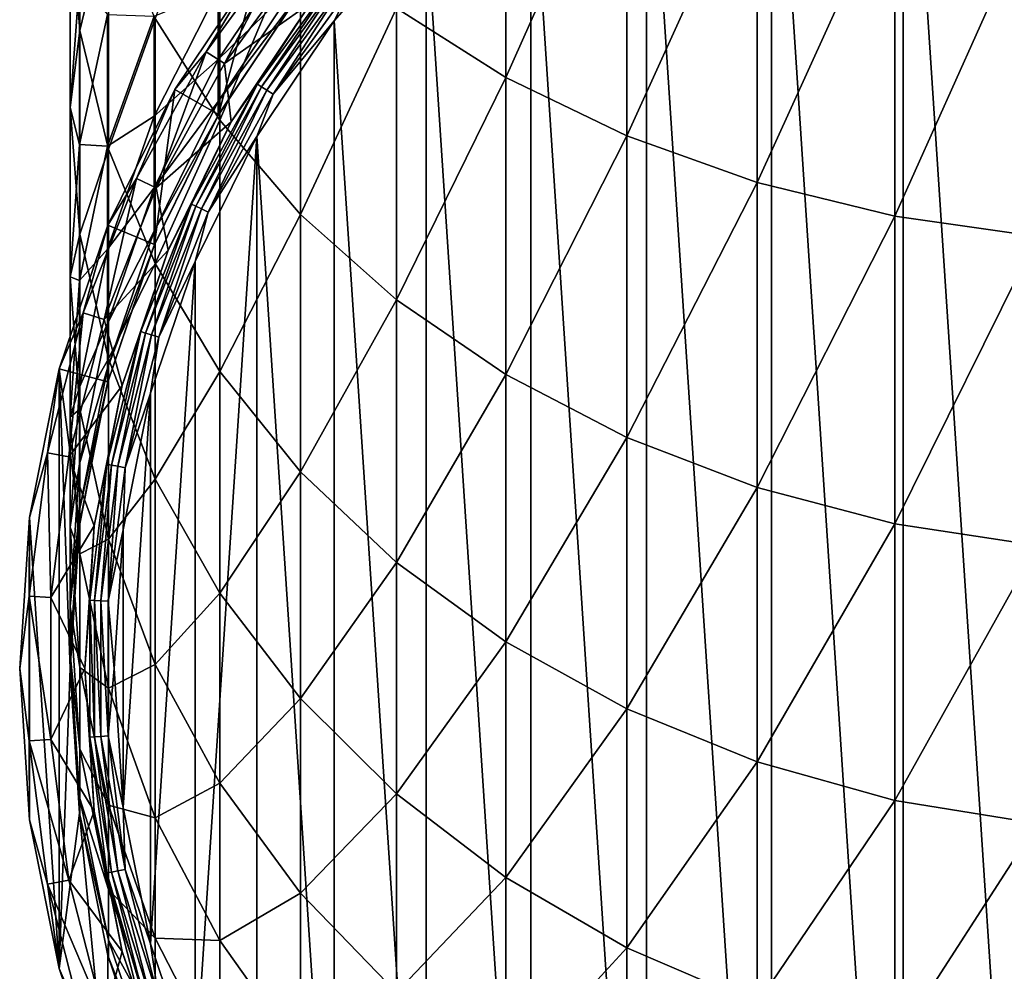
# Model space of a CAD drawing. Header units: metres. Extents: x -101 to 101, y -261 to 23.
# Tile 3 of 256: x -11.5 to -1.73, y -252.98 to -243.54. Entities that reach past the tile are written whole.
import ezdxf

# ---------------------------------------------------------------- set-up
doc = ezdxf.new("R2010")
doc.units = ezdxf.units.M
doc.layers.add('solid_505151_K2442K1000C34', color=7, linetype='CONTINUOUS')

msp = doc.modelspace()

# ---------------------------------------------------------------- linework, layer by layer
at = {"layer": 'solid_505151_K2442K1000C34'}
for points in [[(-1.378472, -260.451416, 222.860809), (-2.733645, -239.776749, 222.860809), (-1.378438, -239.507202, 222.860809)], [(-2.733697, -260.181854, 222.860809), (-4.042007, -240.220856, 222.860809), (-2.733645, -239.776749, 222.860809)], [(-1.378472, -260.451416, 222.860809), (-2.733697, -260.181854, 222.860809), (-2.733645, -239.776749, 222.860809)], [(-4.042058, -259.737732, 222.860809), (-5.281137, -240.831909, 222.860809), (-4.042007, -240.220856, 222.860809)], [(-2.733697, -260.181854, 222.860809), (-4.042058, -259.737732, 222.860809), (-4.042007, -240.220856, 222.860809)], [(-7.760847, -243.421738, 281.709412), (-6.675795, -244.111404, 282.358612), (-6.675795, -240.886353, 285.508759)], [(-6.675795, -240.886353, 285.508759), (-6.675795, -244.111404, 282.358612), (-5.47629, -241.419052, 286.101959)], [(-5.281183, -259.126678, 222.860809), (-6.429912, -241.599487, 222.860809), (-5.281137, -240.831909, 222.860809)], [(-4.042058, -259.737732, 222.860809), (-5.281183, -259.126678, 222.860809), (-5.281137, -240.831909, 222.860809)], [(-10.999989, -242.45047, 270.468506), (-10.903625, -243.646698, 271.264923), (-10.903625, -241.353058, 274.415131)], [(-10.903625, -241.353058, 274.415131), (-10.903625, -243.646698, 271.264923), (-10.620324, -242.458832, 275.293488)], [(-6.675795, -244.111404, 282.358612), (-5.47629, -244.69194, 282.905121), (-5.47629, -241.419052, 286.101959)], [(-5.47629, -241.419052, 286.101959), (-5.47629, -244.69194, 282.905121), (-4.182898, -241.842468, 286.573486)], [(-6.429955, -258.3591, 222.860809), (-7.468718, -242.510483, 222.860809), (-6.429912, -241.599487, 222.860809)], [(-5.281183, -259.126678, 222.860809), (-6.429955, -258.3591, 222.860809), (-6.429912, -241.599487, 222.860809)], [(-10.154943, -243.526123, 276.141296), (-9.515462, -244.536667, 276.944), (-9.515462, -241.763931, 280.148834)], [(-9.515462, -241.763931, 280.148834), (-9.515462, -244.536667, 276.944), (-8.712843, -242.634735, 280.968567)], [(-5.47629, -244.69194, 282.905121), (-4.182898, -245.153381, 283.339478), (-4.182898, -241.842468, 286.573486)], [(-4.182898, -241.842468, 286.573486), (-4.182898, -245.153381, 283.339478), (-2.817791, -242.149338, 286.915253)], [(-4.182898, -245.153381, 283.339478), (-2.817791, -245.487823, 283.654297), (-2.817791, -242.149338, 286.915253)], [(-2.817791, -242.149338, 286.915253), (-2.817791, -245.487823, 283.654297), (-1.404375, -242.334427, 287.121368)], [(-2.817791, -245.487823, 283.654297), (-1.404375, -245.689529, 283.844177), (-1.404375, -242.334427, 287.121368)], [(-10.999989, -242.45047, 270.468506), (-10.999989, -244.40947, 267.240204), (-10.903625, -243.646698, 271.264923)], [(-10.907763, -243.150467, 266.546753), (-10.999989, -244.40947, 267.240204), (-10.999989, -242.45047, 270.468506)], [(-10.903625, -243.646698, 271.264923), (-10.620324, -244.822174, 272.047516), (-10.620324, -242.458832, 275.293488)], [(-10.620324, -242.458832, 275.293488), (-10.620324, -244.822174, 272.047516), (-10.154943, -243.526123, 276.141296)], [(-7.468755, -257.44812, 222.860809), (-8.379726, -243.549271, 222.860809), (-7.468718, -242.510483, 222.860809)], [(-8.199724, -243.195908, 222.871521), (-7.468718, -242.510483, 222.860809), (-8.379726, -243.549271, 222.860809)], [(-6.429955, -258.3591, 222.860809), (-7.468755, -257.44812, 222.860809), (-7.468718, -242.510483, 222.860809)], [(-9.515462, -244.536667, 276.944), (-8.712843, -245.473114, 277.687866), (-8.712843, -242.634735, 280.968567)], [(-8.712843, -242.634735, 280.968567), (-8.712843, -245.473114, 277.687866), (-7.760847, -243.421738, 281.709412)], [(-8.805453, -242.694809, 226.860046), (-9.466829, -243.971481, 224.96402), (-9.64901, -243.855865, 226.860046)], [(-8.805453, -242.694809, 226.860046), (-9.64901, -243.855865, 226.860046), (-9.123564, -242.978561, 228.765045)], [(-8.732143, -242.751572, 251.920975), (-9.531315, -243.932983, 252.121124), (-9.531315, -243.242828, 255.362686)], [(-8.732143, -242.751572, 251.920975), (-8.732143, -243.154999, 248.732681), (-9.531315, -243.932983, 252.121124)], [(-8.805453, -242.694809, 226.860046), (-8.639199, -242.832352, 224.96402), (-9.466829, -243.971481, 224.96402)], [(-9.466829, -243.971481, 224.96402), (-8.639199, -242.832352, 224.96402), (-8.611676, -243.371338, 223.09343)], [(-9.123544, -242.978531, 239.860809), (-9.959324, -244.22937, 239.860809), (-9.526265, -244.479294, 239.860809)], [(-9.123544, -242.978531, 239.860809), (-9.959292, -244.229309, 228.765045), (-9.959324, -244.22937, 239.860809)], [(-9.123544, -242.978531, 239.860809), (-9.123564, -242.978561, 228.765045), (-9.959292, -244.229309, 228.765045)], [(-9.64901, -243.855865, 226.860046), (-9.959292, -244.229309, 228.765045), (-9.123564, -242.978561, 228.765045)], [(-9.123544, -242.978531, 239.860809), (-9.526265, -244.479294, 239.860809), (-8.726879, -243.282928, 239.860809)], [(-9.141015, -244.178253, 223.018188), (-8.611676, -243.371338, 223.09343), (-8.341869, -243.078323, 223.018188)], [(-9.141015, -244.178253, 223.018188), (-8.341869, -243.078323, 223.018188), (-9.100978, -244.203659, 222.953156)], [(-8.341869, -243.078323, 223.018188), (-8.305332, -243.108551, 222.953156), (-9.100978, -244.203659, 222.953156)], [(-9.100978, -244.203659, 222.953156), (-8.305332, -243.108551, 222.953156), (-9.047781, -244.237411, 222.903061)], [(-8.305332, -243.108551, 222.953156), (-8.256785, -243.148712, 222.903061), (-9.047781, -244.237411, 222.903061)], [(-9.047781, -244.237411, 222.903061), (-8.256785, -243.148712, 222.903061), (-8.985253, -244.2771, 222.871521)], [(-8.256785, -243.148712, 222.903061), (-8.199724, -243.195908, 222.871521), (-8.985253, -244.2771, 222.871521)], [(-10.907763, -243.150467, 266.546753), (-10.907763, -244.778305, 263.27356), (-10.999989, -244.40947, 267.240204)], [(-10.628531, -243.487869, 262.697998), (-10.907763, -244.778305, 263.27356), (-10.907763, -243.150467, 266.546753)], [(-9.531315, -243.242828, 255.362686), (-10.167077, -244.494492, 255.684601), (-10.167077, -243.503708, 258.960693)], [(-9.531315, -243.242828, 255.362686), (-9.531315, -243.932983, 252.121124), (-10.167077, -244.494492, 255.684601)], [(-8.732143, -243.154999, 248.732681), (-9.531315, -244.34903, 248.833115), (-9.531315, -243.932983, 252.121124)], [(-8.732143, -243.154999, 248.732681), (-8.732143, -243.289795, 245.521805), (-9.531315, -244.34903, 248.833115)], [(-8.985253, -244.2771, 222.871521), (-8.199724, -243.195908, 222.871521), (-8.379726, -243.549271, 222.860809)], [(-8.732143, -243.289795, 245.521805), (-9.531315, -244.488037, 245.521805), (-9.531315, -244.34903, 248.833115)], [(-9.526265, -244.479294, 239.860809), (-9.531315, -244.488037, 245.521805), (-8.732143, -243.289795, 245.521805)], [(-8.726879, -243.282928, 239.860809), (-9.526265, -244.479294, 239.860809), (-8.732143, -243.289795, 245.521805)], [(-9.466829, -243.971481, 224.96402), (-8.611676, -243.371338, 223.09343), (-9.400516, -244.551926, 223.09343)], [(-9.141015, -244.178253, 223.018188), (-9.400516, -244.551926, 223.09343), (-8.611676, -243.371338, 223.09343)], [(-8.712843, -245.473114, 277.687866), (-7.760847, -246.319427, 278.360138), (-7.760847, -243.421738, 281.709412)], [(-7.760847, -243.421738, 281.709412), (-7.760847, -246.319427, 278.360138), (-6.675795, -244.111404, 282.358612)], [(-10.628531, -243.487869, 262.697998), (-10.628531, -244.791946, 259.410095), (-10.907763, -244.778305, 263.27356)], [(-10.167077, -243.503708, 258.960693), (-10.628531, -244.791946, 259.410095), (-10.628531, -243.487869, 262.697998)], [(-10.167077, -243.503708, 258.960693), (-10.167077, -244.494492, 255.684601), (-10.628531, -244.791946, 259.410095)], [(-10.620324, -244.822174, 272.047516), (-10.154943, -245.956787, 272.802887), (-10.154943, -243.526123, 276.141296)], [(-10.154943, -243.526123, 276.141296), (-10.154943, -245.956787, 272.802887), (-9.515462, -244.536667, 276.944)], [(-8.379759, -256.409302, 222.860809), (-9.147315, -244.698029, 222.860809), (-8.379726, -243.549271, 222.860809)], [(-8.985253, -244.2771, 222.871521), (-8.379726, -243.549271, 222.860809), (-9.147315, -244.698029, 222.860809)], [(-7.468755, -257.44812, 222.860809), (-8.379759, -256.409302, 222.860809), (-8.379726, -243.549271, 222.860809)], [(-10.999989, -244.40947, 267.240204), (-10.903625, -245.668228, 267.933563), (-10.903625, -243.646698, 271.264923)], [(-10.903625, -243.646698, 271.264923), (-10.903625, -245.668228, 267.933563), (-10.620324, -244.822174, 272.047516)], [(-9.64901, -243.855865, 226.860046), (-10.145162, -245.205368, 224.96402), (-10.340396, -245.113495, 226.860046)], [(-9.64901, -243.855865, 226.860046), (-10.340396, -245.113495, 226.860046), (-9.959292, -244.229309, 228.765045)], [(-9.64901, -243.855865, 226.860046), (-9.466829, -243.971481, 224.96402), (-10.145162, -245.205368, 224.96402)], [(-9.531315, -243.932983, 252.121124), (-10.167077, -245.20723, 252.33699), (-10.167077, -244.494492, 255.684601)], [(-9.531315, -243.932983, 252.121124), (-9.531315, -244.34903, 248.833115), (-10.167077, -245.20723, 252.33699)], [(-10.145162, -245.205368, 224.96402), (-9.466829, -243.971481, 224.96402), (-9.400516, -244.551926, 223.09343)], [(-7.760847, -246.319427, 278.360138), (-6.675795, -247.061096, 278.94928), (-6.675795, -244.111404, 282.358612)], [(-6.675795, -244.111404, 282.358612), (-6.675795, -247.061096, 278.94928), (-5.47629, -244.69194, 282.905121)], [(-9.796001, -245.369659, 223.018188), (-9.400516, -244.551926, 223.09343), (-9.141015, -244.178253, 223.018188)], [(-9.796001, -245.369659, 223.018188), (-9.141015, -244.178253, 223.018188), (-9.753096, -245.389847, 222.953156)], [(-9.141015, -244.178253, 223.018188), (-9.100978, -244.203659, 222.953156), (-9.753096, -245.389847, 222.953156)], [(-9.753096, -245.389847, 222.953156), (-9.100978, -244.203659, 222.953156), (-9.696087, -245.416687, 222.903061)], [(-9.100978, -244.203659, 222.953156), (-9.047781, -244.237411, 222.903061), (-9.696087, -245.416687, 222.903061)], [(-9.959324, -244.22937, 239.860809), (-10.624645, -245.578522, 239.860809), (-10.162681, -245.769821, 239.860809)], [(-9.959324, -244.22937, 239.860809), (-10.624615, -245.578445, 228.765045), (-10.624645, -245.578522, 239.860809)], [(-10.340396, -245.113495, 226.860046), (-10.624615, -245.578445, 228.765045), (-9.959292, -244.229309, 228.765045)], [(-9.959324, -244.22937, 239.860809), (-9.959292, -244.229309, 228.765045), (-10.624615, -245.578445, 228.765045)], [(-9.959324, -244.22937, 239.860809), (-10.162681, -245.769821, 239.860809), (-9.526265, -244.479294, 239.860809)], [(-9.696087, -245.416687, 222.903061), (-9.047781, -244.237411, 222.903061), (-9.629079, -245.448212, 222.871521)], [(-9.047781, -244.237411, 222.903061), (-8.985253, -244.2771, 222.871521), (-9.629079, -245.448212, 222.871521)], [(-9.629079, -245.448212, 222.871521), (-8.985253, -244.2771, 222.871521), (-9.147315, -244.698029, 222.860809)], [(-10.999989, -244.40947, 267.240204), (-10.999989, -246.090988, 263.85907), (-10.903625, -245.668228, 267.933563)], [(-10.907763, -244.778305, 263.27356), (-10.999989, -246.090988, 263.85907), (-10.999989, -244.40947, 267.240204)], [(-9.531315, -244.34903, 248.833115), (-10.167077, -245.636887, 248.941437), (-10.167077, -245.20723, 252.33699)], [(-9.531315, -244.34903, 248.833115), (-9.531315, -244.488037, 245.521805), (-10.167077, -245.636887, 248.941437)], [(-10.167077, -244.494492, 255.684601), (-10.628531, -245.815872, 256.024445), (-10.628531, -244.791946, 259.410095)], [(-10.167077, -244.494492, 255.684601), (-10.167077, -245.20723, 252.33699), (-10.628531, -245.815872, 256.024445)], [(-9.531315, -244.488037, 245.521805), (-10.167077, -245.780441, 245.521805), (-10.167077, -245.636887, 248.941437)], [(-10.162681, -245.769821, 239.860809), (-10.167077, -245.780441, 245.521805), (-9.531315, -244.488037, 245.521805)], [(-9.526265, -244.479294, 239.860809), (-10.162681, -245.769821, 239.860809), (-9.531315, -244.488037, 245.521805)], [(-10.154943, -245.956787, 272.802887), (-9.515462, -247.031036, 273.518066), (-9.515462, -244.536667, 276.944)], [(-10.145162, -245.205368, 224.96402), (-9.400516, -244.551926, 223.09343), (-10.028509, -245.825363, 223.09343)], [(-9.796001, -245.369659, 223.018188), (-10.028509, -245.825363, 223.09343), (-9.400516, -244.551926, 223.09343)], [(-9.515462, -244.536667, 276.944), (-9.515462, -247.031036, 273.518066), (-8.712843, -245.473114, 277.687866)], [(-9.758413, -254.021423, 222.860809), (-9.758393, -245.937164, 222.860809), (-9.147315, -244.698029, 222.860809)], [(-9.147342, -255.260544, 222.860809), (-9.758413, -254.021423, 222.860809), (-9.147315, -244.698029, 222.860809)], [(-9.629079, -245.448212, 222.871521), (-9.147315, -244.698029, 222.860809), (-9.758393, -245.937164, 222.860809)], [(-8.379759, -256.409302, 222.860809), (-9.147342, -255.260544, 222.860809), (-9.147315, -244.698029, 222.860809)], [(-6.675795, -247.061096, 278.94928), (-5.47629, -247.685379, 279.44519), (-5.47629, -244.69194, 282.905121)], [(-5.47629, -244.69194, 282.905121), (-5.47629, -247.685379, 279.44519), (-4.182898, -245.153381, 283.339478)], [(-10.907763, -244.778305, 263.27356), (-10.907763, -246.126083, 259.875488), (-10.999989, -246.090988, 263.85907)], [(-10.628531, -244.791946, 259.410095), (-10.907763, -246.126083, 259.875488), (-10.907763, -244.778305, 263.27356)], [(-10.628531, -244.791946, 259.410095), (-10.628531, -245.815872, 256.024445), (-10.907763, -246.126083, 259.875488)], [(-10.903625, -245.668228, 267.933563), (-10.620324, -246.905167, 268.614868), (-10.620324, -244.822174, 272.047516)], [(-10.620324, -244.822174, 272.047516), (-10.620324, -246.905167, 268.614868), (-10.154943, -245.956787, 272.802887)], [(-10.340396, -245.113495, 226.860046), (-10.663499, -246.514526, 224.96402), (-10.868708, -246.447861, 226.860046)], [(-10.340396, -245.113495, 226.860046), (-10.868708, -246.447861, 226.860046), (-10.624615, -245.578445, 228.765045)], [(-10.340396, -245.113495, 226.860046), (-10.145162, -245.205368, 224.96402), (-10.663499, -246.514526, 224.96402)], [(-5.47629, -247.685379, 279.44519), (-4.182898, -248.18161, 279.839355), (-4.182898, -245.153381, 283.339478)], [(-4.182898, -245.153381, 283.339478), (-4.182898, -248.18161, 279.839355), (-2.817791, -245.487823, 283.654297)], [(-10.663499, -246.514526, 224.96402), (-10.145162, -245.205368, 224.96402), (-10.028509, -245.825363, 223.09343)], [(-10.167077, -245.20723, 252.33699), (-10.628531, -246.552444, 252.564896), (-10.628531, -245.815872, 256.024445)], [(-10.167077, -245.20723, 252.33699), (-10.167077, -245.636887, 248.941437), (-10.628531, -246.552444, 252.564896)], [(-10.296499, -246.633774, 223.018188), (-10.028509, -245.825363, 223.09343), (-9.796001, -245.369659, 223.018188)], [(-10.296499, -246.633774, 223.018188), (-9.796001, -245.369659, 223.018188), (-10.251401, -246.648438, 222.953156)], [(-9.796001, -245.369659, 223.018188), (-9.753096, -245.389847, 222.953156), (-10.251401, -246.648438, 222.953156)], [(-10.251401, -246.648438, 222.953156), (-9.753096, -245.389847, 222.953156), (-10.19148, -246.667892, 222.903061)], [(-9.753096, -245.389847, 222.953156), (-9.696087, -245.416687, 222.903061), (-10.19148, -246.667892, 222.903061)], [(-10.19148, -246.667892, 222.903061), (-9.696087, -245.416687, 222.903061), (-10.121048, -246.690781, 222.871521)], [(-9.696087, -245.416687, 222.903061), (-9.629079, -245.448212, 222.871521), (-10.121048, -246.690781, 222.871521)], [(-10.121048, -246.690781, 222.871521), (-9.629079, -245.448212, 222.871521), (-9.758393, -245.937164, 222.860809)], [(-9.515462, -247.031036, 273.518066), (-8.712843, -248.02655, 274.180847), (-8.712843, -245.473114, 277.687866)], [(-8.712843, -245.473114, 277.687866), (-8.712843, -248.02655, 274.180847), (-7.760847, -246.319427, 278.360138)], [(-4.182898, -248.18161, 279.839355), (-2.817791, -248.54126, 280.125031), (-2.817791, -245.487823, 283.654297)], [(-2.817791, -245.487823, 283.654297), (-2.817791, -248.54126, 280.125031), (-1.404375, -245.689529, 283.844177)], [(-10.624645, -245.578522, 239.860809), (-11.108149, -247.002899, 239.860809), (-10.62519, -247.132324, 239.860809)], [(-10.624645, -245.578522, 239.860809), (-11.108147, -247.002899, 228.765045), (-11.108149, -247.002899, 239.860809)], [(-10.868708, -246.447861, 226.860046), (-11.108147, -247.002899, 228.765045), (-10.624615, -245.578445, 228.765045)], [(-10.624645, -245.578522, 239.860809), (-10.624615, -245.578445, 228.765045), (-11.108147, -247.002899, 228.765045)], [(-10.624645, -245.578522, 239.860809), (-10.62519, -247.132324, 239.860809), (-10.162681, -245.769821, 239.860809)], [(-10.999989, -246.090988, 263.85907), (-10.903625, -247.403442, 264.444489), (-10.903625, -245.668228, 267.933563)], [(-10.903625, -245.668228, 267.933563), (-10.903625, -247.403442, 264.444489), (-10.620324, -246.905167, 268.614868)], [(-10.167077, -245.636887, 248.941437), (-10.628531, -246.99646, 249.055786), (-10.628531, -246.552444, 252.564896)], [(-10.167077, -245.636887, 248.941437), (-10.167077, -245.780441, 245.521805), (-10.628531, -246.99646, 249.055786)], [(-10.167077, -245.780441, 245.521805), (-10.628531, -247.144821, 245.521805), (-10.628531, -246.99646, 249.055786)], [(-10.62519, -247.132324, 239.860809), (-10.628531, -247.144821, 245.521805), (-10.167077, -245.780441, 245.521805)], [(-10.162681, -245.769821, 239.860809), (-10.62519, -247.132324, 239.860809), (-10.167077, -245.780441, 245.521805)], [(-2.817791, -248.54126, 280.125031), (-1.404375, -248.758179, 280.297333), (-1.404375, -245.689529, 283.844177)], [(-10.628531, -245.815872, 256.024445), (-10.907763, -247.184326, 256.376373), (-10.907763, -246.126083, 259.875488)], [(-10.628531, -245.815872, 256.024445), (-10.628531, -246.552444, 252.564896), (-10.907763, -247.184326, 256.376373)], [(-10.663499, -246.514526, 224.96402), (-10.028509, -245.825363, 223.09343), (-10.484913, -247.169891, 223.09343)], [(-10.296499, -246.633774, 223.018188), (-10.484913, -247.169891, 223.09343), (-10.028509, -245.825363, 223.09343)], [(-10.620324, -246.905167, 268.614868), (-10.154943, -248.099091, 269.272491), (-10.154943, -245.956787, 272.802887)], [(-10.202538, -252.713058, 222.860809), (-10.202525, -247.245514, 222.860809), (-9.758393, -245.937164, 222.860809)], [(-9.758413, -254.021423, 222.860809), (-10.202538, -252.713058, 222.860809), (-9.758393, -245.937164, 222.860809)], [(-10.121048, -246.690781, 222.871521), (-9.758393, -245.937164, 222.860809), (-10.202525, -247.245514, 222.860809)], [(-10.154943, -245.956787, 272.802887), (-10.154943, -248.099091, 269.272491), (-9.515462, -247.031036, 273.518066)], [(-10.999989, -246.090988, 263.85907), (-10.999989, -247.483231, 260.348907), (-10.903625, -247.403442, 264.444489)], [(-10.907763, -246.126083, 259.875488), (-10.999989, -247.483231, 260.348907), (-10.999989, -246.090988, 263.85907)], [(-10.907763, -246.126083, 259.875488), (-10.907763, -247.184326, 256.376373), (-10.999989, -247.483231, 260.348907)], [(-8.712843, -248.02655, 274.180847), (-7.760847, -248.926224, 274.779816), (-7.760847, -246.319427, 278.360138)], [(-7.760847, -246.319427, 278.360138), (-7.760847, -248.926224, 274.779816), (-6.675795, -247.061096, 278.94928)], [(-10.868708, -246.447861, 226.860046), (-11.013666, -247.878342, 224.96402), (-11.225614, -247.837906, 226.860046)], [(-10.868708, -246.447861, 226.860046), (-11.225614, -247.837906, 226.860046), (-11.108147, -247.002899, 228.765045)], [(-10.868708, -246.447861, 226.860046), (-10.663499, -246.514526, 224.96402), (-11.013666, -247.878342, 224.96402)], [(-11.013666, -247.878342, 224.96402), (-10.663499, -246.514526, 224.96402), (-10.484913, -247.169891, 223.09343)], [(-10.628531, -246.552444, 252.564896), (-10.907763, -247.945572, 252.800903), (-10.907763, -247.184326, 256.376373)], [(-10.628531, -246.552444, 252.564896), (-10.628531, -246.99646, 249.055786), (-10.907763, -247.945572, 252.800903)], [(-10.634615, -247.950653, 223.018188), (-10.484913, -247.169891, 223.09343), (-10.296499, -246.633774, 223.018188)], [(-10.634615, -247.950653, 223.018188), (-10.296499, -246.633774, 223.018188), (-10.588036, -247.959534, 222.953156)], [(-10.296499, -246.633774, 223.018188), (-10.251401, -246.648438, 222.953156), (-10.588036, -247.959534, 222.953156)], [(-10.588036, -247.959534, 222.953156), (-10.251401, -246.648438, 222.953156), (-10.526147, -247.971344, 222.903061)], [(-10.251401, -246.648438, 222.953156), (-10.19148, -246.667892, 222.903061), (-10.526147, -247.971344, 222.903061)], [(-10.526147, -247.971344, 222.903061), (-10.19148, -246.667892, 222.903061), (-10.453403, -247.985214, 222.871521)], [(-10.19148, -246.667892, 222.903061), (-10.121048, -246.690781, 222.871521), (-10.453403, -247.985214, 222.871521)], [(-10.453403, -247.985214, 222.871521), (-10.121048, -246.690781, 222.871521), (-10.202525, -247.245514, 222.860809)], [(-10.903625, -247.403442, 264.444489), (-10.620324, -248.69313, 265.019714), (-10.620324, -246.905167, 268.614868)], [(-10.620324, -246.905167, 268.614868), (-10.620324, -248.69313, 265.019714), (-10.154943, -248.099091, 269.272491)], [(-11.225614, -247.837906, 226.860046), (-11.401616, -248.478256, 228.765045), (-11.108147, -247.002899, 228.765045)], [(-11.108149, -247.002899, 239.860809), (-11.108147, -247.002899, 228.765045), (-11.401616, -248.478256, 228.765045)], [(-11.108149, -247.002899, 239.860809), (-11.401616, -248.478256, 228.765045), (-11.401616, -248.478271, 239.860809)], [(-11.108149, -247.002899, 239.860809), (-11.401616, -248.478271, 239.860809), (-11.108149, -252.955719, 239.860809)], [(-11.108149, -247.002899, 239.860809), (-10.999997, -249.979309, 239.860809), (-10.905888, -248.543488, 239.860809)], [(-11.108149, -247.002899, 239.860809), (-11.108149, -252.955719, 239.860809), (-10.999997, -249.979309, 239.860809)], [(-11.108149, -247.002899, 239.860809), (-10.905888, -248.543488, 239.860809), (-10.62519, -247.132324, 239.860809)], [(-10.628531, -246.99646, 249.055786), (-10.907763, -248.40448, 249.17421), (-10.907763, -247.945572, 252.800903)], [(-10.628531, -246.99646, 249.055786), (-10.628531, -247.144821, 245.521805), (-10.907763, -248.40448, 249.17421)], [(-10.154943, -248.099091, 269.272491), (-9.515462, -249.229507, 269.895142), (-9.515462, -247.031036, 273.518066)], [(-9.515462, -247.031036, 273.518066), (-9.515462, -249.229507, 269.895142), (-8.712843, -248.02655, 274.180847)], [(-10.628531, -247.144821, 245.521805), (-10.907763, -248.5578, 245.521805), (-10.907763, -248.40448, 249.17421)], [(-10.905888, -248.543488, 239.860809), (-10.907763, -248.5578, 245.521805), (-10.628531, -247.144821, 245.521805)], [(-10.62519, -247.132324, 239.860809), (-10.905888, -248.543488, 239.860809), (-10.628531, -247.144821, 245.521805)], [(-7.760847, -248.926224, 274.779816), (-6.675795, -249.714645, 275.304718), (-6.675795, -247.061096, 278.94928)], [(-6.675795, -247.061096, 278.94928), (-6.675795, -249.714645, 275.304718), (-5.47629, -247.685379, 279.44519)], [(-11.013666, -247.878342, 224.96402), (-10.484913, -247.169891, 223.09343), (-10.761916, -248.562485, 223.09343)], [(-10.907763, -247.184326, 256.376373), (-10.999989, -248.57637, 256.734406), (-10.999989, -247.483231, 260.348907)], [(-10.907763, -247.184326, 256.376373), (-10.907763, -247.945572, 252.800903), (-10.999989, -248.57637, 256.734406)], [(-10.634615, -247.950653, 223.018188), (-10.761916, -248.562485, 223.09343), (-10.484913, -247.169891, 223.09343)], [(-10.472088, -251.357941, 222.860809), (-10.472081, -248.600632, 222.860809), (-10.202525, -247.245514, 222.860809)], [(-10.202538, -252.713058, 222.860809), (-10.472088, -251.357941, 222.860809), (-10.202525, -247.245514, 222.860809)], [(-10.453403, -247.985214, 222.871521), (-10.202525, -247.245514, 222.860809), (-10.472081, -248.600632, 222.860809)], [(-10.999989, -247.483231, 260.348907), (-10.903625, -248.840118, 260.822235), (-10.903625, -247.403442, 264.444489)], [(-10.903625, -247.403442, 264.444489), (-10.903625, -248.840118, 260.822235), (-10.620324, -248.69313, 265.019714)], [(-10.999989, -247.483231, 260.348907), (-10.999989, -248.57637, 256.734406), (-10.903625, -248.840118, 260.822235)], [(-6.675795, -249.714645, 275.304718), (-5.47629, -250.378311, 275.746552), (-5.47629, -247.685379, 279.44519)], [(-5.47629, -247.685379, 279.44519), (-5.47629, -250.378311, 275.746552), (-4.182898, -248.18161, 279.839355)], [(-11.225614, -247.837906, 226.860046), (-11.190142, -249.275284, 224.96402), (-11.405485, -249.261734, 226.860046)], [(-11.225614, -247.837906, 226.860046), (-11.405485, -249.261734, 226.860046), (-11.401616, -248.478256, 228.765045)], [(-11.225614, -247.837906, 226.860046), (-11.013666, -247.878342, 224.96402), (-11.190142, -249.275284, 224.96402)], [(-11.190142, -249.275284, 224.96402), (-11.013666, -247.878342, 224.96402), (-10.761916, -248.562485, 223.09343)], [(-10.907763, -247.945572, 252.800903), (-10.999989, -249.362732, 253.041), (-10.999989, -248.57637, 256.734406)], [(-10.907763, -247.945572, 252.800903), (-10.907763, -248.40448, 249.17421), (-10.999989, -249.362732, 253.041)], [(-10.805017, -249.299515, 223.018188), (-10.761916, -248.562485, 223.09343), (-10.634615, -247.950653, 223.018188)], [(-10.805017, -249.299515, 223.018188), (-10.634615, -247.950653, 223.018188), (-10.757691, -249.30249, 222.953156)], [(-10.634615, -247.950653, 223.018188), (-10.588036, -247.959534, 222.953156), (-10.757691, -249.30249, 222.953156)], [(-10.757691, -249.30249, 222.953156), (-10.588036, -247.959534, 222.953156), (-10.69481, -249.306458, 222.903061)], [(-10.588036, -247.959534, 222.953156), (-10.526147, -247.971344, 222.903061), (-10.69481, -249.306458, 222.903061)], [(-10.69481, -249.306458, 222.903061), (-10.526147, -247.971344, 222.903061), (-10.6209, -249.311096, 222.871521)], [(-10.526147, -247.971344, 222.903061), (-10.453403, -247.985214, 222.871521), (-10.6209, -249.311096, 222.871521)], [(-10.6209, -249.311096, 222.871521), (-10.453403, -247.985214, 222.871521), (-10.472081, -248.600632, 222.860809)], [(-9.515462, -249.229507, 269.895142), (-8.712843, -250.277054, 270.472137), (-8.712843, -248.02655, 274.180847)], [(-8.712843, -248.02655, 274.180847), (-8.712843, -250.277054, 270.472137), (-7.760847, -248.926224, 274.779816)], [(-10.620324, -248.69313, 265.019714), (-10.154943, -249.937958, 265.574951), (-10.154943, -248.099091, 269.272491)], [(-10.154943, -248.099091, 269.272491), (-10.154943, -249.937958, 265.574951), (-9.515462, -249.229507, 269.895142)], [(-5.47629, -250.378311, 275.746552), (-4.182898, -250.905838, 276.097748), (-4.182898, -248.18161, 279.839355)], [(-4.182898, -248.18161, 279.839355), (-4.182898, -250.905838, 276.097748), (-2.817791, -248.54126, 280.125031)], [(-10.907763, -248.40448, 249.17421), (-10.999989, -249.836761, 249.294678), (-10.999989, -249.362732, 253.041)], [(-10.907763, -248.40448, 249.17421), (-10.907763, -248.5578, 245.521805), (-10.999989, -249.836761, 249.294678)], [(-11.405485, -249.261734, 226.860046), (-11.5, -249.979309, 228.765045), (-11.401616, -248.478256, 228.765045)], [(-11.401616, -248.478271, 239.860809), (-11.401616, -248.478256, 228.765045), (-11.5, -249.979309, 228.765045)], [(-11.401616, -248.478271, 239.860809), (-11.5, -249.979309, 228.765045), (-11.5, -249.979309, 239.860809)], [(-11.401616, -248.478271, 239.860809), (-11.5, -249.979309, 239.860809), (-11.401616, -251.480362, 239.860809)], [(-11.401616, -248.478271, 239.860809), (-11.401616, -251.480362, 239.860809), (-11.108149, -252.955719, 239.860809)], [(-11.190142, -249.275284, 224.96402), (-10.761916, -248.562485, 223.09343), (-10.85478, -249.979309, 223.09343)], [(-10.907763, -248.5578, 245.521805), (-11, -249.979309, 245.521805), (-10.999989, -249.836761, 249.294678)], [(-10.999997, -249.979309, 239.860809), (-11, -249.979309, 245.521805), (-10.907763, -248.5578, 245.521805)], [(-10.905888, -248.543488, 239.860809), (-10.999997, -249.979309, 239.860809), (-10.907763, -248.5578, 245.521805)], [(-10.999989, -248.57637, 256.734406), (-10.903625, -249.968155, 257.092346), (-10.903625, -248.840118, 260.822235)], [(-10.999989, -248.57637, 256.734406), (-10.999989, -249.362732, 253.041), (-10.903625, -249.968155, 257.092346)], [(-10.805017, -249.299515, 223.018188), (-10.85478, -249.979309, 223.09343), (-10.761916, -248.562485, 223.09343)], [(-10.6209, -249.311096, 222.871521), (-10.472081, -248.600632, 222.860809), (-10.562447, -249.979279, 222.860809)], [(-10.472088, -251.357941, 222.860809), (-10.562447, -249.979279, 222.860809), (-10.472081, -248.600632, 222.860809)], [(-4.182898, -250.905838, 276.097748), (-2.817791, -251.288162, 276.352295), (-2.817791, -248.54126, 280.125031)], [(-2.817791, -248.54126, 280.125031), (-2.817791, -251.288162, 276.352295), (-1.404375, -248.758179, 280.297333)], [(-10.903625, -248.840118, 260.822235), (-10.620324, -250.173492, 261.287384), (-10.620324, -248.69313, 265.019714)], [(-10.620324, -248.69313, 265.019714), (-10.620324, -250.173492, 261.287384), (-10.154943, -249.937958, 265.574951)], [(-2.817791, -251.288162, 276.352295), (-1.404375, -251.518753, 276.505798), (-1.404375, -248.758179, 280.297333)], [(-10.903625, -248.840118, 260.822235), (-10.903625, -249.968155, 257.092346), (-10.620324, -250.173492, 261.287384)], [(-8.712843, -250.277054, 270.472137), (-7.760847, -251.22377, 270.993591), (-7.760847, -248.926224, 274.779816)], [(-7.760847, -248.926224, 274.779816), (-7.760847, -251.22377, 270.993591), (-6.675795, -249.714645, 275.304718)], [(-11.405485, -249.261734, 226.860046), (-11.405485, -250.696884, 226.860046), (-11.5, -249.979309, 228.765045)], [(-11.405485, -249.261734, 226.860046), (-11.190142, -249.275284, 224.96402), (-11.190142, -250.683334, 224.96402)], [(-11.405485, -249.261734, 226.860046), (-11.190142, -250.683334, 224.96402), (-11.405485, -250.696884, 226.860046)], [(-11.190142, -250.683334, 224.96402), (-11.190142, -249.275284, 224.96402), (-10.85478, -249.979309, 223.09343)], [(-10.805017, -250.659103, 223.018188), (-10.85478, -249.979309, 223.09343), (-10.805017, -249.299515, 223.018188)], [(-10.805017, -249.299515, 223.018188), (-10.757691, -249.30249, 222.953156), (-10.757691, -250.656128, 222.953156)], [(-10.805017, -250.659103, 223.018188), (-10.805017, -249.299515, 223.018188), (-10.757691, -250.656128, 222.953156)], [(-10.757691, -249.30249, 222.953156), (-10.69481, -249.306458, 222.903061), (-10.69481, -250.652176, 222.903061)], [(-10.757691, -250.656128, 222.953156), (-10.757691, -249.30249, 222.953156), (-10.69481, -250.652176, 222.903061)], [(-10.154943, -249.937958, 265.574951), (-9.515462, -251.116592, 266.100677), (-9.515462, -249.229507, 269.895142)], [(-9.515462, -249.229507, 269.895142), (-9.515462, -251.116592, 266.100677), (-8.712843, -250.277054, 270.472137)], [(-10.999989, -249.362732, 253.041), (-10.903625, -250.779617, 253.281036), (-10.903625, -249.968155, 257.092346)], [(-10.999989, -249.362732, 253.041), (-10.999989, -249.836761, 249.294678), (-10.903625, -250.779617, 253.281036)], [(-10.69481, -249.306458, 222.903061), (-10.6209, -249.311096, 222.871521), (-10.6209, -250.647522, 222.871521)], [(-10.69481, -250.652176, 222.903061), (-10.69481, -249.306458, 222.903061), (-10.6209, -250.647522, 222.871521)], [(-10.6209, -250.647522, 222.871521), (-10.6209, -249.311096, 222.871521), (-10.562447, -249.979279, 222.860809)], [(-7.760847, -251.22377, 270.993591), (-6.675795, -252.053421, 271.450562), (-6.675795, -249.714645, 275.304718)], [(-6.675795, -249.714645, 275.304718), (-6.675795, -252.053421, 271.450562), (-5.47629, -250.378311, 275.746552)], [(-11, -249.979309, 245.521805), (-10.999989, -249.995148, 245.521805), (-10.999989, -249.836761, 249.294678)], [(-10.999989, -249.836761, 249.294678), (-10.903625, -251.268784, 249.415115), (-10.903625, -250.779617, 253.281036)], [(-10.999989, -249.836761, 249.294678), (-10.999989, -249.995148, 245.521805), (-10.903625, -251.268784, 249.415115)], [(-11.405485, -250.696884, 226.860046), (-11.401616, -251.480362, 228.765045), (-11.5, -249.979309, 228.765045)], [(-11.5, -249.979309, 239.860809), (-11.5, -249.979309, 228.765045), (-11.401616, -251.480362, 228.765045)], [(-11.5, -249.979309, 239.860809), (-11.401616, -251.480362, 228.765045), (-11.401616, -251.480362, 239.860809)], [(-11.190142, -250.683334, 224.96402), (-10.85478, -249.979309, 223.09343), (-10.761916, -251.396149, 223.09343)], [(-11.108149, -252.955719, 239.860809), (-10.905888, -251.415131, 239.860809), (-10.999997, -249.979309, 239.860809)], [(-10.905888, -251.415131, 239.860809), (-10.999989, -249.995148, 245.521805), (-11, -249.979309, 245.521805)], [(-10.999997, -249.979309, 239.860809), (-10.905888, -251.415131, 239.860809), (-11, -249.979309, 245.521805)], [(-10.903625, -249.968155, 257.092346), (-10.620324, -251.335815, 257.444092), (-10.620324, -250.173492, 261.287384)], [(-10.903625, -249.968155, 257.092346), (-10.903625, -250.779617, 253.281036), (-10.620324, -251.335815, 257.444092)], [(-10.805017, -250.659103, 223.018188), (-10.761916, -251.396149, 223.09343), (-10.85478, -249.979309, 223.09343)], [(-10.6209, -250.647522, 222.871521), (-10.562447, -249.979279, 222.860809), (-10.472088, -251.357941, 222.860809)], [(-10.620324, -250.173492, 261.287384), (-10.154943, -251.46048, 261.736328), (-10.154943, -249.937958, 265.574951)], [(-10.154943, -249.937958, 265.574951), (-10.154943, -251.46048, 261.736328), (-9.515462, -251.116592, 266.100677)], [(-10.999989, -249.995148, 245.521805), (-10.905893, -251.4151, 245.521805), (-10.903625, -251.268784, 249.415115)], [(-10.905888, -251.415131, 239.860809), (-10.905893, -251.4151, 245.521805), (-10.999989, -249.995148, 245.521805)], [(-10.620324, -250.173492, 261.287384), (-10.620324, -251.335815, 257.444092), (-10.154943, -251.46048, 261.736328)], [(-9.515462, -251.116592, 266.100677), (-8.712843, -252.208817, 266.58786), (-8.712843, -250.277054, 270.472137)], [(-8.712843, -250.277054, 270.472137), (-8.712843, -252.208817, 266.58786), (-7.760847, -251.22377, 270.993591)], [(-6.675795, -252.053421, 271.450562), (-5.47629, -252.75177, 271.835205), (-5.47629, -250.378311, 275.746552)], [(-5.47629, -250.378311, 275.746552), (-5.47629, -252.75177, 271.835205), (-4.182898, -250.905838, 276.097748)], [(-10.805017, -250.659103, 223.018188), (-10.757691, -250.656128, 222.953156), (-10.588036, -251.999084, 222.953156)], [(-10.634615, -252.00798, 223.018188), (-10.761916, -251.396149, 223.09343), (-10.805017, -250.659103, 223.018188)], [(-10.634615, -252.00798, 223.018188), (-10.805017, -250.659103, 223.018188), (-10.588036, -251.999084, 222.953156)], [(-10.757691, -250.656128, 222.953156), (-10.69481, -250.652176, 222.903061), (-10.526147, -251.987289, 222.903061)], [(-10.588036, -251.999084, 222.953156), (-10.757691, -250.656128, 222.953156), (-10.526147, -251.987289, 222.903061)], [(-10.69481, -250.652176, 222.903061), (-10.6209, -250.647522, 222.871521), (-10.453403, -251.973404, 222.871521)], [(-10.526147, -251.987289, 222.903061), (-10.69481, -250.652176, 222.903061), (-10.453403, -251.973404, 222.871521)], [(-10.453403, -251.973404, 222.871521), (-10.6209, -250.647522, 222.871521), (-10.472088, -251.357941, 222.860809)], [(-11.405485, -250.696884, 226.860046), (-11.190142, -250.683334, 224.96402), (-11.013666, -252.080276, 224.96402)], [(-11.405485, -250.696884, 226.860046), (-11.013666, -252.080276, 224.96402), (-11.225614, -252.120712, 226.860046)], [(-11.405485, -250.696884, 226.860046), (-11.225614, -252.120712, 226.860046), (-11.401616, -251.480362, 228.765045)], [(-11.013666, -252.080276, 224.96402), (-11.190142, -250.683334, 224.96402), (-10.761916, -251.396149, 223.09343)], [(-10.903625, -250.779617, 253.281036), (-10.620324, -252.171951, 253.516922), (-10.620324, -251.335815, 257.444092)], [(-10.903625, -250.779617, 253.281036), (-10.903625, -251.268784, 249.415115), (-10.620324, -252.171951, 253.516922)], [(-5.47629, -252.75177, 271.835205), (-4.182898, -253.30687, 272.140961), (-4.182898, -250.905838, 276.097748)], [(-4.182898, -250.905838, 276.097748), (-4.182898, -253.30687, 272.140961), (-2.817791, -251.288162, 276.352295)], [(-10.154943, -251.46048, 261.736328), (-9.515462, -252.679016, 262.161407), (-9.515462, -251.116592, 266.100677)], [(-9.515462, -251.116592, 266.100677), (-9.515462, -252.679016, 262.161407), (-8.712843, -252.208817, 266.58786)], [(-8.712843, -252.208817, 266.58786), (-7.760847, -253.195908, 267.028137), (-7.760847, -251.22377, 270.993591)], [(-7.760847, -251.22377, 270.993591), (-7.760847, -253.195908, 267.028137), (-6.675795, -252.053421, 271.450562)], [(-10.905893, -251.4151, 245.521805), (-10.903625, -251.432236, 245.521805), (-10.903625, -251.268784, 249.415115)], [(-10.903625, -251.268784, 249.415115), (-10.620324, -252.675995, 249.533478), (-10.620324, -252.171951, 253.516922)], [(-10.903625, -251.268784, 249.415115), (-10.903625, -251.432236, 245.521805), (-10.620324, -252.675995, 249.533478)], [(-10.620324, -251.335815, 257.444092), (-10.154943, -252.655899, 257.7836), (-10.154943, -251.46048, 261.736328)], [(-10.620324, -251.335815, 257.444092), (-10.620324, -252.171951, 253.516922), (-10.154943, -252.655899, 257.7836)], [(-4.182898, -253.30687, 272.140961), (-2.817791, -253.709198, 272.362579), (-2.817791, -251.288162, 276.352295)], [(-2.817791, -251.288162, 276.352295), (-2.817791, -253.709198, 272.362579), (-1.404375, -251.518753, 276.505798)], [(-11.108149, -252.955719, 239.860809), (-10.624645, -254.380096, 239.860809), (-10.905888, -251.415131, 239.860809)], [(-11.013666, -252.080276, 224.96402), (-10.761916, -251.396149, 223.09343), (-10.484913, -252.788742, 223.09343)], [(-10.62519, -252.826294, 239.860809), (-10.903625, -251.432236, 245.521805), (-10.905893, -251.4151, 245.521805)], [(-10.905888, -251.415131, 239.860809), (-10.62519, -252.826294, 239.860809), (-10.905893, -251.4151, 245.521805)], [(-10.624645, -254.380096, 239.860809), (-10.62519, -252.826294, 239.860809), (-10.905888, -251.415131, 239.860809)], [(-10.903625, -251.432236, 245.521805), (-10.625184, -252.826324, 245.521805), (-10.620324, -252.675995, 249.533478)], [(-10.62519, -252.826294, 239.860809), (-10.625184, -252.826324, 245.521805), (-10.903625, -251.432236, 245.521805)], [(-10.634615, -252.00798, 223.018188), (-10.484913, -252.788742, 223.09343), (-10.761916, -251.396149, 223.09343)], [(-10.453403, -251.973404, 222.871521), (-10.472088, -251.357941, 222.860809), (-10.202538, -252.713058, 222.860809)], [(-11.225614, -252.120712, 226.860046), (-11.108147, -252.955734, 228.765045), (-11.401616, -251.480362, 228.765045)], [(-11.401616, -251.480362, 239.860809), (-11.401616, -251.480362, 228.765045), (-11.108147, -252.955734, 228.765045)], [(-11.401616, -251.480362, 239.860809), (-11.108147, -252.955734, 228.765045), (-11.108149, -252.955719, 239.860809)], [(-10.154943, -251.46048, 261.736328), (-10.154943, -252.655899, 257.7836), (-9.515462, -252.679016, 262.161407)], [(-2.817791, -253.709198, 272.362579), (-1.404375, -253.951828, 272.496216), (-1.404375, -251.518753, 276.505798)], [(-10.634615, -252.00798, 223.018188), (-10.588036, -251.999084, 222.953156), (-10.251401, -253.310196, 222.953156)], [(-10.296499, -253.324844, 223.018188), (-10.484913, -252.788742, 223.09343), (-10.634615, -252.00798, 223.018188)], [(-10.296499, -253.324844, 223.018188), (-10.634615, -252.00798, 223.018188), (-10.251401, -253.310196, 222.953156)], [(-10.588036, -251.999084, 222.953156), (-10.526147, -251.987289, 222.903061), (-10.19148, -253.290726, 222.903061)], [(-10.251401, -253.310196, 222.953156), (-10.588036, -251.999084, 222.953156), (-10.19148, -253.290726, 222.903061)], [(-10.526147, -251.987289, 222.903061), (-10.453403, -251.973404, 222.871521), (-10.121048, -253.267838, 222.871521)], [(-10.19148, -253.290726, 222.903061), (-10.526147, -251.987289, 222.903061), (-10.121048, -253.267838, 222.871521)], [(-10.121048, -253.267838, 222.871521), (-10.453403, -251.973404, 222.871521), (-10.202538, -252.713058, 222.860809)], [(-11.225614, -252.120712, 226.860046), (-11.013666, -252.080276, 224.96402), (-10.663499, -253.444092, 224.96402)], [(-11.225614, -252.120712, 226.860046), (-10.663499, -253.444092, 224.96402), (-10.868708, -253.510773, 226.860046)], [(-11.225614, -252.120712, 226.860046), (-10.868708, -253.510773, 226.860046), (-11.108147, -252.955734, 228.765045)], [(-10.663499, -253.444092, 224.96402), (-11.013666, -252.080276, 224.96402), (-10.484913, -252.788742, 223.09343)], [(-7.760847, -253.195908, 267.028137), (-6.675795, -254.060928, 267.413971), (-6.675795, -252.053421, 271.450562)], [(-6.675795, -252.053421, 271.450562), (-6.675795, -254.060928, 267.413971), (-5.47629, -252.75177, 271.835205)], [(-10.620324, -252.171951, 253.516922), (-10.154943, -253.515839, 253.744598), (-10.154943, -252.655899, 257.7836)], [(-10.620324, -252.171951, 253.516922), (-10.620324, -252.675995, 249.533478), (-10.154943, -253.515839, 253.744598)], [(-9.515462, -252.679016, 262.161407), (-8.712843, -253.808228, 262.555328), (-8.712843, -252.208817, 266.58786)], [(-8.712843, -252.208817, 266.58786), (-8.712843, -253.808228, 262.555328), (-7.760847, -253.195908, 267.028137)], [(-10.625184, -252.826324, 245.521805), (-10.620324, -252.844391, 245.521805), (-10.620324, -252.675995, 249.533478)], [(-10.620324, -252.675995, 249.533478), (-10.154943, -254.034241, 249.64772), (-10.154943, -253.515839, 253.744598)], [(-10.620324, -252.675995, 249.533478), (-10.620324, -252.844391, 245.521805), (-10.154943, -254.034241, 249.64772)], [(-10.121048, -253.267838, 222.871521), (-10.202538, -252.713058, 222.860809), (-9.758413, -254.021423, 222.860809)], [(-10.154943, -252.655899, 257.7836), (-9.515462, -253.905792, 258.105072), (-9.515462, -252.679016, 262.161407)], [(-10.154943, -252.655899, 257.7836), (-10.154943, -253.515839, 253.744598), (-9.515462, -253.905792, 258.105072)], [(-9.515462, -252.679016, 262.161407), (-9.515462, -253.905792, 258.105072), (-8.712843, -253.808228, 262.555328)], [(-10.663499, -253.444092, 224.96402), (-10.484913, -252.788742, 223.09343), (-10.028509, -254.133255, 223.09343)], [(-10.296499, -253.324844, 223.018188), (-10.028509, -254.133255, 223.09343), (-10.484913, -252.788742, 223.09343)], [(-6.675795, -254.060928, 267.413971), (-5.47629, -254.789078, 267.738739), (-5.47629, -252.75177, 271.835205)], [(-5.47629, -252.75177, 271.835205), (-5.47629, -254.789078, 267.738739), (-4.182898, -253.30687, 272.140961)], [(-10.62519, -252.826294, 239.860809), (-10.162681, -254.188812, 239.860809), (-10.625184, -252.826324, 245.521805)], [(-10.624645, -254.380096, 239.860809), (-10.162681, -254.188812, 239.860809), (-10.62519, -252.826294, 239.860809)], [(-10.162681, -254.188812, 239.860809), (-10.620324, -252.844391, 245.521805), (-10.625184, -252.826324, 245.521805)], [(-10.620324, -252.844391, 245.521805), (-10.162675, -254.188828, 245.521805), (-10.154943, -254.034241, 249.64772)], [(-10.162681, -254.188812, 239.860809), (-10.162675, -254.188828, 245.521805), (-10.620324, -252.844391, 245.521805)], [(-11.108149, -252.955719, 239.860809), (-11.108147, -252.955734, 228.765045), (-10.624615, -254.380173, 228.765045)], [(-11.108149, -252.955719, 239.860809), (-10.624615, -254.380173, 228.765045), (-10.624645, -254.380096, 239.860809)], [(-10.868708, -253.510773, 226.860046), (-10.624615, -254.380173, 228.765045), (-11.108147, -252.955734, 228.765045)]]:
    msp.add_3dface(points, dxfattribs=at)

doc.saveas('drawing.dxf')
